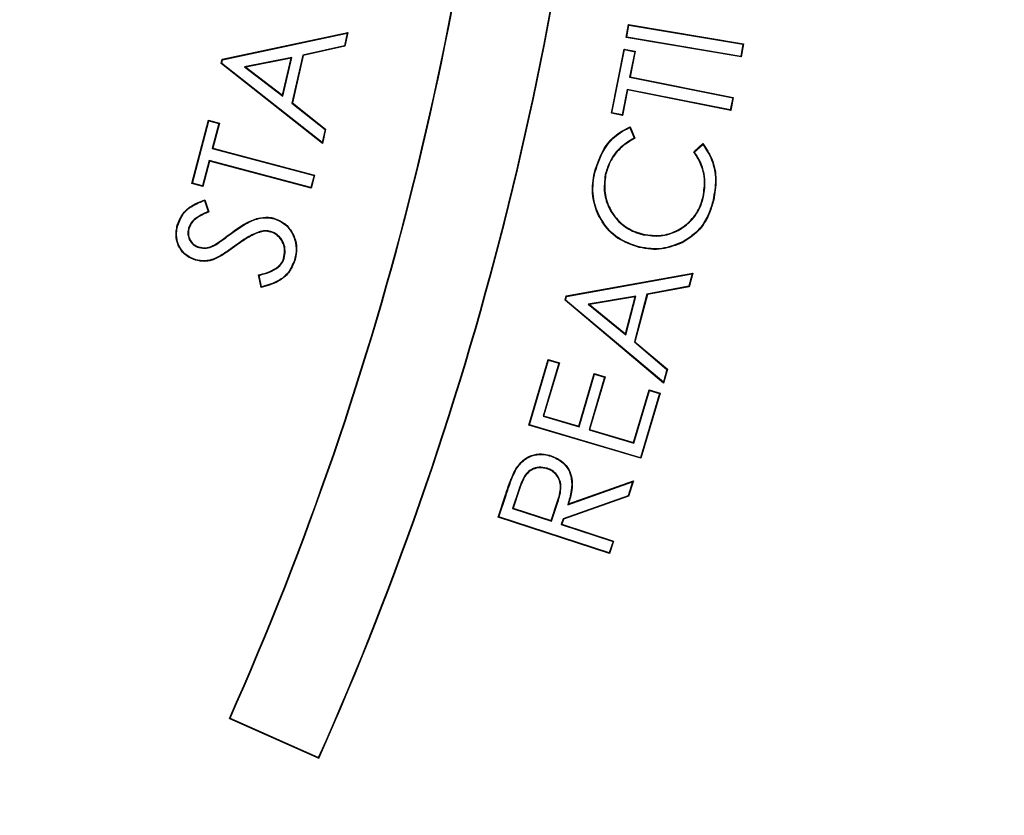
# Model space of a CAD drawing. Header units: millimetres. Extents: x 1452 to 2791, y 499 to 3301.
# Tile 26 of 38: x 2116 to 2167, y 2582 to 2623. Entities that reach past the tile are written whole.
import ezdxf

# ---------------------------------------------------------------- set-up
doc = ezdxf.new("R2010")
doc.units = ezdxf.units.MM

msp = doc.modelspace()

# ---------------------------------------------------------------- linework, layer by layer
at = {"color": 7, "linetype": 'Continuous', "lineweight": 25}
for p, q in [((2147.316, 2621.594), (2147.429, 2622.262)), ((2147.346, 2621.616), (2147.45, 2622.232)), ((2147.45, 2622.232), (2147.429, 2622.262)), ((2147.429, 2622.262), (2153.299, 2621.269)), ((2147.45, 2622.232), (2153.268, 2621.247)), ((2126.678, 2620.482), (2133.1, 2621.846)), ((2126.7, 2620.459), (2133.066, 2621.812)), ((2133.066, 2621.812), (2132.916, 2621.167)), ((2133.1, 2621.846), (2132.938, 2621.145)), ((2133.066, 2621.812), (2133.1, 2621.846)), ((2147.346, 2621.616), (2147.316, 2621.594)), ((2153.186, 2620.601), (2147.316, 2621.594)), ((2153.165, 2620.631), (2147.346, 2621.616)), ((2132.916, 2621.167), (2130.798, 2620.698)), ((2132.938, 2621.145), (2130.82, 2620.676)), ((2132.916, 2621.167), (2132.938, 2621.145)), ((2153.268, 2621.247), (2153.165, 2620.631)), ((2153.299, 2621.269), (2153.186, 2620.601)), ((2153.268, 2621.247), (2153.299, 2621.269)), ((2130.236, 2620.58), (2127.82, 2620.101)), ((2130.202, 2620.547), (2127.882, 2620.086)), ((2129.762, 2618.643), (2130.202, 2620.547)), ((2129.778, 2618.597), (2130.236, 2620.58)), ((2130.236, 2620.58), (2130.202, 2620.547)), ((2130.798, 2620.698), (2130.233, 2618.244)), ((2130.82, 2620.676), (2130.262, 2618.254)), ((2130.798, 2620.698), (2130.82, 2620.676)), ((2146.553, 2617.725), (2147.209, 2621.006)), ((2146.583, 2617.745), (2147.229, 2620.975)), ((2147.229, 2620.975), (2147.209, 2621.006)), ((2147.209, 2621.006), (2147.776, 2620.892)), ((2147.229, 2620.975), (2147.745, 2620.871)), ((2147.745, 2620.871), (2147.485, 2619.57)), ((2147.776, 2620.892), (2147.516, 2619.59)), ((2147.745, 2620.871), (2147.776, 2620.892)), ((2153.165, 2620.631), (2153.186, 2620.601)), ((2126.627, 2620.261), (2126.678, 2620.482)), ((2126.656, 2620.271), (2126.627, 2620.261)), ((2131.793, 2616.182), (2126.627, 2620.261)), ((2126.656, 2620.271), (2126.7, 2620.459)), ((2131.777, 2616.228), (2126.656, 2620.271)), ((2126.7, 2620.459), (2126.678, 2620.482)), ((2127.82, 2620.101), (2129.778, 2618.597)), ((2127.82, 2620.101), (2127.882, 2620.086)), ((2127.882, 2620.086), (2129.762, 2618.643)), ((2147.485, 2619.57), (2147.516, 2619.59)), ((2147.485, 2619.57), (2152.752, 2618.518)), ((2147.516, 2619.59), (2152.783, 2618.538)), ((2129.778, 2618.597), (2129.762, 2618.643)), ((2147.36, 2618.947), (2147.099, 2617.642)), ((2147.381, 2618.916), (2147.12, 2617.611)), ((2152.627, 2617.895), (2147.36, 2618.947)), ((2147.36, 2618.947), (2147.381, 2618.916)), ((2152.648, 2617.864), (2147.381, 2618.916)), ((2152.783, 2618.538), (2152.648, 2617.864)), ((2152.752, 2618.518), (2152.783, 2618.538)), ((2130.233, 2618.244), (2130.262, 2618.254)), ((2130.233, 2618.244), (2131.931, 2616.897)), ((2130.262, 2618.254), (2131.96, 2616.907)), ((2152.752, 2618.518), (2152.627, 2617.895)), ((2146.583, 2617.745), (2146.553, 2617.725)), ((2147.12, 2617.611), (2146.553, 2617.725)), ((2147.099, 2617.642), (2146.583, 2617.745)), ((2147.099, 2617.642), (2147.12, 2617.611)), ((2152.627, 2617.895), (2152.648, 2617.864)), ((2125.128, 2614.138), (2125.983, 2617.373)), ((2125.16, 2614.156), (2126.002, 2617.341)), ((2126.002, 2617.341), (2125.983, 2617.373)), ((2125.983, 2617.373), (2126.543, 2617.225)), ((2126.002, 2617.341), (2126.511, 2617.206)), ((2126.511, 2617.206), (2126.171, 2615.923)), ((2126.543, 2617.225), (2126.203, 2615.942)), ((2126.511, 2617.206), (2126.543, 2617.225)), ((2147.515, 2617.034), (2147.748, 2616.45)), ((2131.931, 2616.897), (2131.777, 2616.228)), ((2131.96, 2616.907), (2131.793, 2616.182)), ((2131.931, 2616.897), (2131.96, 2616.907)), ((2147.501, 2616.999), (2147.715, 2616.462)), ((2131.777, 2616.228), (2131.793, 2616.182)), ((2150.765, 2615.755), (2151.227, 2616.176)), ((2150.799, 2615.751), (2151.224, 2616.138)), ((2126.171, 2615.923), (2126.203, 2615.942)), ((2126.171, 2615.923), (2131.368, 2614.55)), ((2126.203, 2615.942), (2131.4, 2614.569)), ((2126.009, 2615.31), (2125.669, 2614.021)), ((2126.028, 2615.278), (2125.688, 2613.989)), ((2131.207, 2613.937), (2126.009, 2615.31)), ((2126.009, 2615.31), (2126.028, 2615.278)), ((2131.225, 2613.905), (2126.028, 2615.278)), ((2131.368, 2614.55), (2131.207, 2613.937)), ((2131.4, 2614.569), (2131.225, 2613.905)), ((2131.368, 2614.55), (2131.4, 2614.569)), ((2146.236, 2614.58), (2146.261, 2614.574)), ((2125.16, 2614.156), (2125.128, 2614.138)), ((2125.688, 2613.989), (2125.128, 2614.138)), ((2125.669, 2614.021), (2125.16, 2614.156)), ((2125.669, 2614.021), (2125.688, 2613.989)), ((2131.207, 2613.937), (2131.225, 2613.905)), ((2125.774, 2613.274), (2125.959, 2612.705)), ((2125.79, 2613.308), (2125.992, 2612.69)), ((2129.343, 2612.333), (2129.35, 2612.359)), ((2127.13, 2611.607), (2127.146, 2611.586)), ((2126.281, 2610.267), (2126.272, 2610.291)), ((2144.244, 2608.398), (2150.711, 2609.563)), ((2144.265, 2608.376), (2150.675, 2609.53)), ((2150.675, 2609.53), (2150.506, 2608.889)), ((2150.711, 2609.563), (2150.527, 2608.867)), ((2150.675, 2609.53), (2150.711, 2609.563)), ((2128.667, 2608.836), (2128.536, 2609.468)), ((2128.687, 2608.868), (2128.567, 2609.449)), ((2148.373, 2608.486), (2147.729, 2606.051)), ((2150.506, 2608.889), (2148.373, 2608.486)), ((2148.373, 2608.486), (2148.394, 2608.463)), ((2150.527, 2608.867), (2148.394, 2608.463)), ((2150.506, 2608.889), (2150.527, 2608.867)), ((2144.187, 2608.181), (2144.244, 2608.398)), ((2144.216, 2608.19), (2144.187, 2608.181)), ((2149.225, 2603.939), (2144.187, 2608.181)), ((2144.216, 2608.19), (2144.265, 2608.376)), ((2149.211, 2603.986), (2144.216, 2608.19)), ((2144.265, 2608.376), (2144.244, 2608.398)), ((2147.806, 2608.388), (2145.374, 2607.982)), ((2145.374, 2607.982), (2145.435, 2607.966)), ((2145.374, 2607.982), (2147.285, 2606.418)), ((2147.77, 2608.356), (2145.435, 2607.966)), ((2145.435, 2607.966), (2147.27, 2606.464)), ((2147.27, 2606.464), (2147.77, 2608.356)), ((2147.285, 2606.418), (2147.806, 2608.388)), ((2148.394, 2608.463), (2147.759, 2606.06)), ((2147.806, 2608.388), (2147.77, 2608.356)), ((2147.285, 2606.418), (2147.27, 2606.464)), ((2147.729, 2606.051), (2147.759, 2606.06)), ((2147.729, 2606.051), (2149.386, 2604.649)), ((2147.759, 2606.06), (2149.415, 2604.658)), ((2142.34, 2601.8), (2143.333, 2605.154)), ((2142.373, 2601.817), (2143.351, 2605.121)), ((2143.865, 2604.969), (2143.064, 2602.262)), ((2143.897, 2604.987), (2143.096, 2602.279)), ((2143.351, 2605.121), (2143.333, 2605.154)), ((2143.333, 2605.154), (2143.897, 2604.987)), ((2143.351, 2605.121), (2143.865, 2604.969)), ((2143.865, 2604.969), (2143.897, 2604.987)), ((2149.386, 2604.649), (2149.211, 2603.986)), ((2149.415, 2604.658), (2149.225, 2603.939)), ((2149.386, 2604.649), (2149.415, 2604.658)), ((2144.884, 2601.749), (2145.679, 2604.433)), ((2144.902, 2601.717), (2145.696, 2604.4)), ((2146.207, 2604.249), (2145.413, 2601.566)), ((2146.24, 2604.267), (2145.445, 2601.584)), ((2145.696, 2604.4), (2145.679, 2604.433)), ((2145.679, 2604.433), (2146.24, 2604.267)), ((2145.696, 2604.4), (2146.207, 2604.249)), ((2146.207, 2604.249), (2146.24, 2604.267)), ((2149.211, 2603.986), (2149.225, 2603.939)), ((2147.689, 2600.92), (2148.483, 2603.603)), ((2147.707, 2600.887), (2148.501, 2603.571)), ((2149.047, 2603.436), (2148.061, 2600.105)), ((2148.501, 2603.571), (2148.483, 2603.603)), ((2148.483, 2603.603), (2149.047, 2603.436)), ((2148.501, 2603.571), (2149.015, 2603.418)), ((2149.015, 2603.418), (2149.047, 2603.436)), ((2149.015, 2603.418), (2148.044, 2600.138)), ((2143.064, 2602.262), (2143.096, 2602.279)), ((2143.064, 2602.262), (2144.902, 2601.717)), ((2143.096, 2602.279), (2144.884, 2601.749)), ((2142.373, 2601.817), (2142.34, 2601.8)), ((2148.061, 2600.105), (2142.34, 2601.8)), ((2148.044, 2600.138), (2142.373, 2601.817)), ((2144.902, 2601.717), (2144.884, 2601.749)), ((2145.413, 2601.566), (2145.445, 2601.584)), ((2145.413, 2601.566), (2147.707, 2600.887)), ((2145.445, 2601.584), (2147.689, 2600.92)), ((2147.707, 2600.887), (2147.689, 2600.92)), ((2148.044, 2600.138), (2148.061, 2600.105)), ((2143.268, 2599.6), (2143.26, 2599.575)), ((2144.365, 2597.775), (2147.68, 2598.952)), ((2147.68, 2598.952), (2147.425, 2598.173)), ((2147.638, 2598.909), (2147.68, 2598.952)), ((2141.822, 2598.502), (2141.51, 2597.551)), ((2141.847, 2598.494), (2141.543, 2597.568)), ((2144.324, 2597.732), (2147.638, 2598.909)), ((2147.638, 2598.909), (2147.404, 2598.194)), ((2140.776, 2597.107), (2141.148, 2598.24)), ((2140.809, 2597.124), (2141.173, 2598.232)), ((2141.173, 2598.232), (2141.148, 2598.24)), ((2147.404, 2598.194), (2144.089, 2597.022)), ((2147.425, 2598.173), (2144.11, 2597.002)), ((2147.404, 2598.194), (2147.425, 2598.173)), ((2141.51, 2597.551), (2141.543, 2597.568)), ((2141.51, 2597.551), (2143.492, 2596.899)), ((2141.543, 2597.568), (2143.476, 2596.932)), ((2143.476, 2596.932), (2143.793, 2597.87)), ((2143.492, 2596.899), (2143.817, 2597.862)), ((2140.809, 2597.124), (2140.776, 2597.107)), ((2146.461, 2595.239), (2140.776, 2597.107)), ((2146.444, 2595.272), (2140.809, 2597.124)), ((2143.492, 2596.899), (2143.476, 2596.932)), ((2144.089, 2597.022), (2143.994, 2596.734)), ((2144.11, 2597.002), (2144.027, 2596.751)), ((2144.089, 2597.022), (2144.11, 2597.002)), ((2143.994, 2596.734), (2144.027, 2596.751)), ((2143.994, 2596.734), (2146.638, 2595.866)), ((2144.027, 2596.751), (2146.671, 2595.882)), ((2146.638, 2595.866), (2146.444, 2595.272)), ((2146.671, 2595.882), (2146.461, 2595.239)), ((2146.638, 2595.866), (2146.671, 2595.882)), ((2146.444, 2595.272), (2146.461, 2595.239)), ((2127.082, 2586.837), (2127.048, 2586.824)), ((2127.048, 2586.824), (2131.615, 2584.79)), ((2127.082, 2586.837), (2131.602, 2584.825)), ((2131.602, 2584.825), (2131.615, 2584.79))]:
    msp.add_line(p, q, dxfattribs=at)
at = {"color": 7, "linetype": 'Continuous', "lineweight": 25, "flags": 128}
for points in [[(2147.501, 2616.999), (2147.508, 2617.017), (2147.515, 2617.034)], [(2147.715, 2616.462), (2147.731, 2616.456), (2147.748, 2616.45)], [(2151.224, 2616.138), (2151.226, 2616.157), (2151.227, 2616.176)], [(2150.799, 2615.751), (2150.782, 2615.753), (2150.765, 2615.755)], [(2145.714, 2614.694), (2145.706, 2614.696), (2145.698, 2614.697), (2145.688, 2614.7)], [(2125.774, 2613.274), (2125.782, 2613.291), (2125.79, 2613.308)], [(2151.265, 2613.457), (2151.258, 2613.458), (2151.25, 2613.46), (2151.24, 2613.462)], [(2151.753, 2613.306), (2151.761, 2613.304), (2151.769, 2613.302), (2151.779, 2613.3)], [(2125.959, 2612.705), (2125.972, 2612.699), (2125.982, 2612.695), (2125.992, 2612.69)], [(2124.411, 2612), (2124.401, 2612.003), (2124.386, 2612.008)], [(2124.949, 2611.827), (2124.958, 2611.824), (2124.966, 2611.822), (2124.974, 2611.819)], [(2128.526, 2611.658), (2128.53, 2611.647), (2128.534, 2611.633)], [(2129.162, 2611.686), (2129.159, 2611.675), (2129.155, 2611.661)], [(2126.353, 2611.015), (2126.347, 2611.026), (2126.34, 2611.037)], [(2150.2, 2611.158), (2150.204, 2611.151), (2150.207, 2611.144), (2150.212, 2611.134)], [(2125.483, 2610.872), (2125.486, 2610.881), (2125.488, 2610.889), (2125.49, 2610.897)], [(2127.311, 2610.946), (2127.317, 2610.937), (2127.326, 2610.925)], [(2147.982, 2610.899), (2147.98, 2610.892), (2147.978, 2610.884), (2147.976, 2610.874)], [(2125.323, 2610.247), (2125.321, 2610.239), (2125.318, 2610.23), (2125.316, 2610.222)], [(2129.84, 2610.307), (2129.829, 2610.311), (2129.815, 2610.315)], [(2130.362, 2610.212), (2130.372, 2610.209), (2130.387, 2610.204)], [(2128.567, 2609.449), (2128.554, 2609.457), (2128.536, 2609.468)], [(2128.687, 2608.868), (2128.677, 2608.852), (2128.667, 2608.836)], [(2143.471, 2600.216), (2143.475, 2600.227), (2143.479, 2600.241)], [(2141.694, 2599.559), (2141.685, 2599.564), (2141.672, 2599.572)], [(2141.822, 2598.502), (2141.835, 2598.498), (2141.847, 2598.494)], [(2143.817, 2597.862), (2143.805, 2597.866), (2143.793, 2597.87)], [(2144.324, 2597.732), (2144.344, 2597.754), (2144.365, 2597.775)]]:
    msp.add_lwpolyline(points, dxfattribs=at)
at = {"color": 7, "linetype": 'Continuous', "lineweight": 25}
for centre, radius, start, end in [((1976.313, 2653.936), 165, 336, 356.11513), ((1976.313, 2653.936), 165.026, 336.00909, 356.12443), ((1976.313, 2653.936), 169.974, 336.00883, 356.16276), ((1976.313, 2653.936), 170, 336, 356.15413), ((2027.408, 2624.436), 400, 181.3609, 358.6391), ((2027.408, 2624.436), 394.279, 275.56355, 358.61935), ((2027.408, 2624.436), 394, 275.61223, 358.61837), ((2128.751, 2615.973), 19.933, 347.1078, 347.1831)]:
    msp.add_arc(centre, radius, start, end, dxfattribs=at)
at = {"color": 1, "linetype": 'Continuous', "lineweight": 25}
for radius, start, end in [(399.789, 181.36162, 358.63838), (394.79, 181.37887, 358.62113), (394.279, 275.56318, 358.61935)]:
    msp.add_arc((2027.408, 2624.436), radius, start, end, dxfattribs=at)
at = {"color": 7, "linetype": 'Continuous', "lineweight": 25}
for points, knots in [([(2617.951, 2076.157), (2622.29, 2081.486), (2631.694, 2093.036), (2645.462, 2111.369), (2659.315, 2131.065), (2672.498, 2151.216), (2686.403, 2174.067), (2700.732, 2199.77), (2715.151, 2228.449), (2728.346, 2257.709), (2740.303, 2287.495), (2751.019, 2317.747), (2760.488, 2348.411), (2768.7, 2379.434), (2775.653, 2410.762), (2781.34, 2442.344), (2785.752, 2474.128), (2788.885, 2506.064), (2790.735, 2538.1), (2791.29, 2570.186), (2790.548, 2602.268), (2788.502, 2634.294), (2785.146, 2666.211), (2780.476, 2697.964), (2774.482, 2729.495), (2767.152, 2760.744), (2758.507, 2791.657), (2748.564, 2822.177), (2737.336, 2852.248), (2724.841, 2881.816), (2712.243, 2908.408), (2699.891, 2932.131), (2688.088, 2953.116), (2675.609, 2973.706), (2662.462, 2993.874), (2648.65, 3013.594), (2634.182, 3032.846), (2619.07, 3051.597), (2603.326, 3069.816), (2586.953, 3087.475), (2569.97, 3104.558), (2552.404, 3121.04), (2534.278, 3136.895), (2515.612, 3152.11), (2496.431, 3166.677), (2476.765, 3180.581), (2456.639, 3193.803), (2436.074, 3206.33), (2415.09, 3218.151), (2393.715, 3229.249), (2371.977, 3239.608), (2349.893, 3249.213), (2327.487, 3258.052), (2304.787, 3266.107), (2281.823, 3273.362), (2258.614, 3279.796), (2235.186, 3285.406), (2211.576, 3290.189), (2188.136, 3294.083), (2164.898, 3297.127), (2141.889, 3299.337), (2118.819, 3300.824), (2103.415, 3301.151), (2095.715, 3301.315)], [0, 0, 0, 0, 0.012466, 0.027021, 0.041583, 0.056146, 0.070701, 0.090104, 0.109517, 0.128921, 0.148322, 0.16773, 0.187131, 0.20653, 0.225937, 0.245335, 0.264733, 0.284139, 0.303537, 0.322936, 0.342343, 0.361742, 0.381143, 0.400552, 0.419953, 0.439355, 0.458767, 0.47817, 0.497573, 0.516986, 0.536389, 0.550942, 0.565502, 0.580062, 0.594615, 0.609171, 0.623735, 0.638299, 0.652854, 0.667412, 0.68198, 0.696547, 0.711105, 0.725662, 0.740227, 0.754793, 0.76935, 0.783907, 0.798472, 0.813037, 0.827593, 0.842151, 0.856718, 0.871285, 0.885842, 0.900402, 0.91497, 0.929539, 0.944098, 0.95807, 0.972049, 0.986029, 1, 1, 1, 1]), ([(2095.715, 3301.005), (2101.487, 3300.897), (2113.033, 3300.68), (2133.696, 3299.627), (2157.683, 3297.657), (2184.92, 3294.299), (2212.001, 3289.856), (2239.116, 3284.276), (2266.219, 3277.524), (2293.266, 3269.587), (2319.965, 3260.55), (2346.346, 3250.407), (2372.367, 3239.161), (2397.994, 3226.828), (2423.102, 3213.471), (2447.87, 3198.988), (2472.244, 3183.363), (2496.171, 3166.591), (2519.381, 3148.84), (2541.82, 3130.147), (2563.439, 3110.52), (2584.208, 3089.994), (2604.098, 3068.614), (2623.249, 3046.21), (2641.606, 3022.789), (2659.134, 2998.384), (2675.637, 2973.273), (2690.982, 2947.703), (2705.181, 2921.728), (2718.253, 2895.404), (2730.286, 2868.589), (2741.357, 2841.101), (2751.416, 2812.962), (2760.424, 2784.199), (2768.283, 2755.101), (2775.063, 2725.343), (2780.7, 2694.952), (2785.153, 2663.964), (2788.356, 2632.822), (2790.329, 2601.307), (2791.033, 2569.458), (2790.443, 2537.32), (2788.559, 2505.232), (2785.373, 2473.087), (2780.86, 2440.931), (2775.008, 2408.812), (2767.848, 2376.959), (2759.886, 2347.296), (2751.375, 2319.799), (2742.553, 2294.418), (2732.859, 2269.35), (2722.302, 2244.641), (2710.639, 2219.798), (2697.792, 2194.874), (2683.697, 2169.932), (2668.645, 2145.53), (2652.638, 2121.749), (2635.784, 2098.58), (2623.784, 2083.74), (2617.789, 2076.325)], [0, 0, 0, 0, 0.0104784, 0.0209568, 0.0375463, 0.0541492, 0.070752, 0.0873413, 0.1043797, 0.1214325, 0.1384857, 0.1555245, 0.1727161, 0.1899218, 0.2071277, 0.2243195, 0.2419822, 0.2596602, 0.277338, 0.2950003, 0.3126507, 0.3303169, 0.3479833, 0.3656341, 0.3837967, 0.4019751, 0.4201543, 0.4383179, 0.4560855, 0.4738668, 0.4916484, 0.5094163, 0.5276366, 0.5458713, 0.5641061, 0.5823265, 0.6012508, 0.6201906, 0.6391309, 0.6580559, 0.6774864, 0.6969327, 0.7163793, 0.7358101, 0.7555452, 0.7752969, 0.7950484, 0.8147832, 0.8310246, 0.8472809, 0.8635416, 0.879797, 0.8960378, 0.9133437, 0.9306765, 0.9480219, 0.9653661, 0.9826961, 1, 1, 1, 1]), ([(2618.185, 2076.166), (2622.485, 2081.449), (2631.85, 2092.954), (2645.582, 2111.237), (2659.436, 2130.932), (2672.62, 2151.083), (2686.527, 2173.933), (2700.858, 2199.634), (2715.28, 2228.312), (2728.477, 2257.572), (2740.437, 2287.356), (2751.156, 2317.607), (2760.629, 2348.27), (2768.845, 2379.292), (2775.802, 2410.618), (2781.494, 2442.199), (2785.91, 2473.983), (2789.049, 2505.919), (2790.904, 2537.955), (2791.465, 2570.04), (2790.729, 2602.122), (2788.69, 2634.149), (2785.34, 2666.067), (2780.677, 2697.82), (2774.69, 2729.353), (2767.368, 2760.604), (2758.731, 2791.518), (2748.797, 2822.041), (2737.576, 2852.115), (2725.09, 2881.686), (2712.5, 2908.282), (2700.155, 2932.009), (2688.359, 2952.998), (2675.887, 2973.592), (2662.746, 2993.764), (2648.942, 3013.489), (2634.48, 3032.747), (2619.376, 3051.503), (2603.638, 3069.728), (2587.273, 3087.394), (2570.297, 3104.483), (2552.738, 3120.973), (2534.619, 3136.836), (2515.959, 3152.058), (2496.785, 3166.634), (2477.125, 3180.547), (2457.005, 3193.778), (2436.446, 3206.314), (2415.468, 3218.145), (2394.098, 3229.253), (2372.365, 3239.623), (2350.286, 3249.238), (2327.884, 3258.089), (2305.189, 3266.157), (2282.228, 3273.423), (2259.023, 3279.87), (2235.599, 3285.494), (2211.991, 3290.289), (2186.488, 3294.546), (2159.08, 3298.001), (2129.786, 3300.515), (2110.199, 3301.118), (2100.408, 3301.42)], [0, 0, 0, 0, 0.0123904, 0.0269842, 0.041586, 0.0561881, 0.0707823, 0.0902383, 0.1097033, 0.1291598, 0.1486127, 0.1680741, 0.1875273, 0.2069783, 0.2264373, 0.2458885, 0.265339, 0.2847974, 0.3042479, 0.3236992, 0.3431585, 0.3626096, 0.382063, 0.4015246, 0.4209776, 0.4404329, 0.459897, 0.4793523, 0.4988081, 0.5182727, 0.5377284, 0.5523205, 0.5669204, 0.58152, 0.5961119, 0.610707, 0.6253105, 0.6399136, 0.6545083, 0.6691059, 0.6837124, 0.6983189, 0.7129165, 0.7275127, 0.7421176, 0.7567225, 0.7713189, 0.7859149, 0.8005194, 0.8151238, 0.8297197, 0.844317, 0.8589231, 0.8735289, 0.8881259, 0.9027246, 0.9173325, 0.9319404, 0.9465393, 0.9643568, 0.9821826, 1, 1, 1, 1]), ([(2617.363, 2080.515), (2623.202, 2087.795), (2634.889, 2102.366), (2651.315, 2125.091), (2666.926, 2148.403), (2681.616, 2172.31), (2695.386, 2196.734), (2707.908, 2221.047), (2719.254, 2245.183), (2729.508, 2269.086), (2738.952, 2293.329), (2747.574, 2317.868), (2755.446, 2342.914), (2762.535, 2368.457), (2768.815, 2394.482), (2774.215, 2420.712), (2778.729, 2447.101), (2782.552, 2475.077), (2785.498, 2504.641), (2787.374, 2535.777), (2788.029, 2566.962), (2787.449, 2598.415), (2785.584, 2630.093), (2782.394, 2661.95), (2777.892, 2693.647), (2772.238, 2724.224), (2765.548, 2753.653), (2757.956, 2781.928), (2749.276, 2809.888), (2739.436, 2837.716), (2728.412, 2865.363), (2716.19, 2892.781), (2702.879, 2919.687), (2688.647, 2945.755), (2673.539, 2970.964), (2657.607, 2995.297), (2640.709, 3018.971), (2622.698, 3042.147), (2603.541, 3064.75), (2583.233, 3086.713), (2561.996, 3107.779), (2540.261, 3127.536), (2518.112, 3146.009), (2495.647, 3163.249), (2472.504, 3179.569), (2448.512, 3195.079), (2423.681, 3209.728), (2398.032, 3223.463), (2371.836, 3236.125), (2345.683, 3247.445), (2319.641, 3257.474), (2293.772, 3266.276), (2267.575, 3274.042), (2240.855, 3280.807), (2213.638, 3286.516), (2185.959, 3291.135), (2158.113, 3294.611), (2136.044, 3296.446), (2116.409, 3297.521), (2099.219, 3298.069), (2076.143, 3298.103), (2050.633, 3297.197), (2022.696, 3295.087), (1994.978, 3291.579), (1966.951, 3287.709), (1940.956, 3279.598), (1919.387, 3280.988), (1912.802, 3274.403), (1912.801, 3274.403)], [0, 0, 0, 0, 0.015312, 0.030647, 0.045994, 0.061342, 0.076679, 0.091993, 0.106207, 0.120434, 0.134664, 0.148892, 0.163106, 0.177738, 0.192381, 0.207029, 0.221673, 0.236305, 0.253353, 0.270415, 0.287476, 0.304524, 0.322021, 0.339534, 0.357045, 0.374542, 0.390543, 0.406557, 0.42257, 0.438572, 0.454978, 0.471398, 0.487818, 0.504224, 0.520121, 0.53603, 0.551939, 0.567835, 0.584181, 0.600543, 0.616905, 0.633251, 0.648728, 0.664217, 0.679707, 0.695184, 0.711085, 0.727, 0.742914, 0.758815, 0.773749, 0.788695, 0.803641, 0.818575, 0.833911, 0.849261, 0.86461, 0.879947, 0.885588, 0.896876, 0.908164, 0.923448, 0.93876, 0.954086, 0.96941, 0.984719, 1, 1, 1, 1, 1]), ([(2275.452, 2737.57), (2276.775, 2734.72), (2280.592, 2726.495), (2285.745, 2712.37), (2290.968, 2695.283), (2295.017, 2677.831), (2297.923, 2660.175), (2299.664, 2642.429), (2300.255, 2624.632), (2299.685, 2606.779), (2297.942, 2588.953), (2295.034, 2571.288), (2290.988, 2553.911), (2285.832, 2536.869), (2279.562, 2520.157), (2272.187, 2503.841), (2263.759, 2488.041), (2254.345, 2472.869), (2243.99, 2458.383), (2232.699, 2444.574), (2220.491, 2431.485), (2207.443, 2419.218), (2193.655, 2407.862), (2179.201, 2397.462), (2164.082, 2388.022), (2148.322, 2379.56), (2132.023, 2372.144), (2115.304, 2365.832), (2098.269, 2360.645), (2080.927, 2356.575), (2063.283, 2353.664), (2045.409, 2351.829), (2033.41, 2351.61), (2027.408, 2351.5)], [0, 0, 0, 0, 0.017284, 0.049897, 0.082632, 0.115586, 0.14841, 0.181046, 0.21365, 0.246348, 0.279281, 0.312154, 0.344807, 0.377404, 0.410079, 0.44297, 0.47588, 0.508564, 0.541164, 0.573813, 0.606665, 0.6396, 0.672307, 0.704903, 0.737534, 0.77033, 0.803284, 0.836015, 0.868614, 0.90122, 0.933977, 0.966974, 1, 1, 1, 1]), ([(2093.111, 2361.928), (2094.627, 2362.274), (2101.871, 2363.925), (2114.574, 2368.011), (2131.133, 2374.202), (2147.253, 2381.556), (2162.881, 2389.947), (2177.914, 2399.351), (2192.296, 2409.705), (2205.959, 2420.977), (2218.851, 2433.119), (2230.926, 2446.062), (2242.123, 2459.753), (2252.417, 2474.167), (2261.77, 2489.235), (2270.124, 2504.904), (2277.411, 2521.051), (2283.624, 2537.605), (2288.737, 2554.503), (2292.745, 2571.726), (2295.633, 2589.208), (2297.363, 2606.882), (2297.926, 2624.613), (2297.342, 2642.318), (2295.612, 2659.913), (2292.734, 2677.37), (2288.744, 2694.625), (2283.573, 2711.571), (2278.46, 2725.596), (2274.668, 2733.775), (2273.36, 2736.594)], [0, 0, 0, 0, 0.0098361, 0.0470065, 0.0842866, 0.1216802, 0.1590163, 0.1964574, 0.2337951, 0.2710741, 0.308455, 0.3457762, 0.3830028, 0.4202931, 0.4577756, 0.4951457, 0.5325647, 0.5697952, 0.6069522, 0.6441936, 0.6816128, 0.7189887, 0.7564832, 0.7937879, 0.8309997, 0.8682763, 0.9056682, 0.9429691, 0.9803398, 1, 1, 1, 1]), ([(2145.688, 2614.7), (2145.847, 2615.185), (2146.108, 2615.984), (2146.872, 2616.719), (2147.339, 2616.948), (2147.515, 2617.034)], [0, 0, 0, 0, 0.4914154, 0.8091587, 1, 1, 1, 1]), ([(2145.714, 2614.694), (2145.871, 2615.175), (2146.13, 2615.967), (2146.879, 2616.69), (2147.334, 2616.916), (2147.501, 2616.999)], [0, 0, 0, 0, 0.49526, 0.815373, 1, 1, 1, 1]), ([(2147.715, 2616.462), (2147.456, 2616.302), (2146.939, 2615.983), (2146.446, 2615.29), (2146.298, 2614.791), (2146.236, 2614.58)], [0, 0, 0, 0, 0.367878, 0.733685, 1, 1, 1, 1]), ([(2147.748, 2616.45), (2147.488, 2616.292), (2146.973, 2615.978), (2146.474, 2615.289), (2146.325, 2614.789), (2146.261, 2614.574)], [0, 0, 0, 0, 0.367429, 0.728782, 1, 1, 1, 1]), ([(2151.224, 2616.138), (2151.391, 2615.882), (2151.75, 2615.335), (2151.928, 2614.324), (2151.811, 2613.643), (2151.753, 2613.306)], [0, 0, 0, 0, 0.305501, 0.656108, 1, 1, 1, 1]), ([(2151.227, 2616.176), (2151.397, 2615.923), (2151.769, 2615.366), (2151.957, 2614.338), (2151.837, 2613.639), (2151.779, 2613.3)], [0, 0, 0, 0, 0.299967, 0.6594596, 1, 1, 1, 1]), ([(2151.24, 2613.462), (2151.283, 2613.764), (2151.375, 2614.417), (2151.118, 2615.212), (2150.846, 2615.63), (2150.765, 2615.755)], [0, 0, 0, 0, 0.377145, 0.814357, 1, 1, 1, 1]), ([(2151.265, 2613.457), (2151.309, 2613.758), (2151.402, 2614.414), (2151.148, 2615.21), (2150.877, 2615.629), (2150.799, 2615.751)], [0, 0, 0, 0, 0.37727, 0.819511, 1, 1, 1, 1]), ([(2147.976, 2610.874), (2147.59, 2611.003), (2146.84, 2611.255), (2146.068, 2612.115), (2145.621, 2613.097), (2145.552, 2613.99), (2145.654, 2614.52), (2145.688, 2614.7)], [0, 0, 0, 0, 0.24255, 0.471927, 0.674018, 0.888972, 1, 1, 1, 1]), ([(2147.982, 2610.899), (2147.6, 2611.027), (2146.856, 2611.277), (2146.091, 2612.129), (2145.647, 2613.103), (2145.579, 2613.989), (2145.679, 2614.514), (2145.714, 2614.694)], [0, 0, 0, 0, 0.242143, 0.471615, 0.673531, 0.88854, 1, 1, 1, 1]), ([(2146.236, 2614.58), (2146.203, 2614.274), (2146.139, 2613.684), (2146.427, 2612.804), (2146.961, 2612.092), (2147.611, 2611.685), (2148.029, 2611.568), (2148.181, 2611.526)], [0, 0, 0, 0, 0.228327, 0.440001, 0.675489, 0.88211, 1, 1, 1, 1]), ([(2146.261, 2614.574), (2146.229, 2614.268), (2146.167, 2613.68), (2146.456, 2612.807), (2146.987, 2612.105), (2147.629, 2611.706), (2148.039, 2611.592), (2148.187, 2611.552)], [0, 0, 0, 0, 0.230796, 0.44239, 0.678004, 0.884401, 1, 1, 1, 1]), ([(2124.386, 2612.008), (2124.47, 2612.226), (2124.625, 2612.628), (2125.16, 2613.061), (2125.565, 2613.22), (2125.79, 2613.308)], [0, 0, 0, 0, 0.346258, 0.637079, 1, 1, 1, 1]), ([(2124.411, 2612), (2124.496, 2612.219), (2124.663, 2612.651), (2125.208, 2613.051), (2125.595, 2613.204), (2125.774, 2613.274)], [0, 0, 0, 0, 0.3557421, 0.703144, 1, 1, 1, 1]), ([(2148.181, 2611.526), (2148.484, 2611.482), (2149.06, 2611.399), (2149.891, 2611.66), (2150.595, 2612.148), (2151.072, 2612.785), (2151.211, 2613.268), (2151.265, 2613.457)], [0, 0, 0, 0, 0.22493, 0.427043, 0.628445, 0.854742, 1, 1, 1, 1]), ([(2148.187, 2611.552), (2148.49, 2611.508), (2149.064, 2611.426), (2149.889, 2611.689), (2150.584, 2612.174), (2151.051, 2612.804), (2151.187, 2613.279), (2151.24, 2613.462)], [0, 0, 0, 0, 0.227294, 0.42951, 0.631002, 0.857231, 1, 1, 1, 1]), ([(2151.753, 2613.306), (2151.693, 2613.089), (2151.534, 2612.515), (2151.043, 2611.707), (2150.465, 2611.33), (2150.2, 2611.158)], [0, 0, 0, 0, 0.247787, 0.655527, 1, 1, 1, 1]), ([(2151.779, 2613.3), (2151.718, 2613.081), (2151.557, 2612.502), (2151.062, 2611.688), (2150.479, 2611.308), (2150.212, 2611.134)], [0, 0, 0, 0, 0.247814, 0.655345, 1, 1, 1, 1]), ([(2125.959, 2612.705), (2125.764, 2612.618), (2125.461, 2612.484), (2125.111, 2612.193), (2124.994, 2611.966), (2124.953, 2611.841), (2124.949, 2611.827)], [0, 0, 0, 0, 0.461898, 0.713921, 0.967592, 1, 1, 1, 1]), ([(2125.992, 2612.69), (2125.817, 2612.613), (2125.525, 2612.482), (2125.137, 2612.205), (2125.03, 2611.952), (2124.974, 2611.819)], [0, 0, 0, 0, 0.416012, 0.694942, 1, 1, 1, 1]), ([(2125.316, 2610.222), (2125.154, 2610.288), (2124.828, 2610.42), (2124.491, 2610.812), (2124.327, 2611.266), (2124.304, 2611.672), (2124.363, 2611.914), (2124.386, 2612.008)], [0, 0, 0, 0, 0.231853, 0.466017, 0.666651, 0.870798, 1, 1, 1, 1]), ([(2125.323, 2610.247), (2125.165, 2610.311), (2124.846, 2610.44), (2124.515, 2610.824), (2124.354, 2611.268), (2124.33, 2611.667), (2124.388, 2611.907), (2124.411, 2612)], [0, 0, 0, 0, 0.231058, 0.464433, 0.664841, 0.868583, 1, 1, 1, 1]), ([(2127.13, 2611.607), (2127.394, 2611.798), (2127.854, 2612.133), (2128.56, 2612.412), (2129.057, 2612.434), (2129.292, 2612.374), (2129.35, 2612.359)], [0, 0, 0, 0, 0.401352, 0.701338, 0.925365, 1, 1, 1, 1]), ([(2127.146, 2611.586), (2127.407, 2611.776), (2127.863, 2612.107), (2128.561, 2612.385), (2129.053, 2612.407), (2129.284, 2612.348), (2129.343, 2612.333)], [0, 0, 0, 0, 0.401783, 0.702086, 0.92475, 1, 1, 1, 1]), ([(2129.343, 2612.333), (2129.508, 2612.267), (2129.84, 2612.133), (2130.197, 2611.726), (2130.426, 2611.232), (2130.479, 2610.703), (2130.398, 2610.364), (2130.362, 2610.212)], [0, 0, 0, 0, 0.202201, 0.405433, 0.602487, 0.820659, 1, 1, 1, 1]), ([(2129.35, 2612.359), (2129.519, 2612.29), (2129.857, 2612.154), (2130.221, 2611.738), (2130.453, 2611.235), (2130.505, 2610.699), (2130.423, 2610.357), (2130.387, 2610.204)], [0, 0, 0, 0, 0.203162, 0.407358, 0.604751, 0.822823, 1, 1, 1, 1]), ([(2124.949, 2611.827), (2124.932, 2611.731), (2124.9, 2611.547), (2124.99, 2611.277), (2125.136, 2611.059), (2125.318, 2610.928), (2125.437, 2610.887), (2125.483, 2610.872)], [0, 0, 0, 0, 0.237533, 0.455964, 0.688252, 0.881007, 1, 1, 1, 1]), ([(2124.974, 2611.819), (2124.958, 2611.723), (2124.927, 2611.542), (2125.019, 2611.279), (2125.17, 2611.056), (2125.353, 2610.943), (2125.464, 2610.906), (2125.49, 2610.897)], [0, 0, 0, 0, 0.2463204, 0.464543, 0.6985725, 0.9272866, 1, 1, 1, 1]), ([(2126.34, 2611.037), (2126.409, 2611.083), (2126.548, 2611.174), (2126.809, 2611.366), (2127.003, 2611.512), (2127.13, 2611.607)], [0, 0, 0, 0, 0.254875, 0.509514, 1, 1, 1, 1]), ([(2126.353, 2611.015), (2126.422, 2611.06), (2126.561, 2611.151), (2126.823, 2611.344), (2127.017, 2611.49), (2127.146, 2611.586)], [0, 0, 0, 0, 0.254009, 0.507787, 1, 1, 1, 1]), ([(2128.526, 2611.658), (2128.415, 2611.613), (2128.193, 2611.523), (2127.785, 2611.284), (2127.499, 2611.08), (2127.311, 2610.946)], [0, 0, 0, 0, 0.254276, 0.508392, 1, 1, 1, 1]), ([(2128.534, 2611.633), (2128.423, 2611.588), (2128.201, 2611.498), (2127.796, 2611.26), (2127.512, 2611.058), (2127.326, 2610.925)], [0, 0, 0, 0, 0.255764, 0.511355, 1, 1, 1, 1]), ([(2129.162, 2611.686), (2129.109, 2611.699), (2128.959, 2611.734), (2128.739, 2611.721), (2128.585, 2611.676), (2128.526, 2611.658)], [0, 0, 0, 0, 0.255214, 0.712899, 1, 1, 1, 1]), ([(2129.155, 2611.661), (2129.102, 2611.673), (2128.954, 2611.708), (2128.739, 2611.694), (2128.591, 2611.65), (2128.534, 2611.633)], [0, 0, 0, 0, 0.261553, 0.720655, 1, 1, 1, 1]), ([(2129.815, 2610.315), (2129.841, 2610.448), (2129.89, 2610.705), (2129.807, 2611.093), (2129.61, 2611.401), (2129.371, 2611.586), (2129.212, 2611.641), (2129.155, 2611.661)], [0, 0, 0, 0, 0.2426914, 0.468755, 0.6964397, 0.8918663, 1, 1, 1, 1]), ([(2129.84, 2610.307), (2129.866, 2610.44), (2129.917, 2610.701), (2129.834, 2611.097), (2129.633, 2611.416), (2129.387, 2611.608), (2129.222, 2611.665), (2129.162, 2611.686)], [0, 0, 0, 0, 0.236659, 0.464102, 0.693151, 0.889219, 1, 1, 1, 1]), ([(2125.483, 2610.872), (2125.616, 2610.849), (2125.866, 2610.806), (2126.158, 2610.913), (2126.307, 2610.99), (2126.353, 2611.015)], [0, 0, 0, 0, 0.4409495, 0.8255122, 1, 1, 1, 1]), ([(2125.49, 2610.897), (2125.601, 2610.876), (2125.824, 2610.834), (2126.115, 2610.921), (2126.277, 2611.005), (2126.34, 2611.037)], [0, 0, 0, 0, 0.378241, 0.758623, 1, 1, 1, 1]), ([(2150.212, 2611.134), (2149.86, 2610.993), (2149.328, 2610.778), (2148.554, 2610.767), (2148.17, 2610.838), (2147.976, 2610.874)], [0, 0, 0, 0, 0.490741, 0.741448, 1, 1, 1, 1]), ([(2150.2, 2611.158), (2149.851, 2611.017), (2149.324, 2610.805), (2148.556, 2610.794), (2148.175, 2610.864), (2147.982, 2610.899)], [0, 0, 0, 0, 0.4900256, 0.7410757, 1, 1, 1, 1]), ([(2127.311, 2610.946), (2127.227, 2610.885), (2127.06, 2610.763), (2126.724, 2610.526), (2126.452, 2610.385), (2126.272, 2610.291)], [0, 0, 0, 0, 0.2526367, 0.5053005, 1, 1, 1, 1]), ([(2127.326, 2610.925), (2127.242, 2610.864), (2127.075, 2610.742), (2126.738, 2610.504), (2126.464, 2610.361), (2126.281, 2610.267)], [0, 0, 0, 0, 0.2511687, 0.5023642, 1, 1, 1, 1]), ([(2126.281, 2610.267), (2126.203, 2610.241), (2126.046, 2610.189), (2125.719, 2610.144), (2125.476, 2610.191), (2125.316, 2610.222)], [0, 0, 0, 0, 0.251916, 0.504374, 1, 1, 1, 1]), ([(2126.272, 2610.291), (2126.194, 2610.265), (2126.037, 2610.214), (2125.715, 2610.171), (2125.478, 2610.217), (2125.323, 2610.247)], [0, 0, 0, 0, 0.256319, 0.51321, 1, 1, 1, 1]), ([(2128.536, 2609.468), (2128.719, 2609.516), (2129.085, 2609.612), (2129.52, 2609.85), (2129.746, 2610.123), (2129.799, 2610.27), (2129.815, 2610.315)], [0, 0, 0, 0, 0.35304, 0.709415, 0.909735, 1, 1, 1, 1]), ([(2128.567, 2609.449), (2128.742, 2609.496), (2129.094, 2609.59), (2129.518, 2609.819), (2129.76, 2610.09), (2129.819, 2610.251), (2129.84, 2610.307)], [0, 0, 0, 0, 0.3389509, 0.6805342, 0.8876922, 1, 1, 1, 1]), ([(2130.387, 2610.204), (2130.296, 2609.987), (2130.122, 2609.567), (2129.504, 2609.059), (2128.98, 2608.92), (2128.667, 2608.836)], [0, 0, 0, 0, 0.301848, 0.583041, 1, 1, 1, 1]), ([(2130.362, 2610.212), (2130.271, 2609.994), (2130.097, 2609.578), (2129.49, 2609.085), (2128.985, 2608.949), (2128.687, 2608.868)], [0, 0, 0, 0, 0.309239, 0.592802, 1, 1, 1, 1]), ([(2141.672, 2599.572), (2141.802, 2599.744), (2142.047, 2600.067), (2142.583, 2600.315), (2143.074, 2600.352), (2143.359, 2600.274), (2143.479, 2600.241)], [0, 0, 0, 0, 0.306552, 0.575931, 0.821268, 1, 1, 1, 1]), ([(2141.694, 2599.559), (2141.825, 2599.731), (2142.069, 2600.051), (2142.6, 2600.292), (2143.079, 2600.324), (2143.356, 2600.248), (2143.471, 2600.216)], [0, 0, 0, 0, 0.312045, 0.581183, 0.825605, 1, 1, 1, 1]), ([(2143.471, 2600.216), (2143.686, 2600.121), (2144.043, 2599.962), (2144.381, 2599.523), (2144.546, 2599.031), (2144.529, 2598.41), (2144.397, 2597.973), (2144.324, 2597.732)], [0, 0, 0, 0, 0.232326, 0.386881, 0.541476, 0.747077, 1, 1, 1, 1]), ([(2143.479, 2600.241), (2143.694, 2600.146), (2144.054, 2599.987), (2144.399, 2599.546), (2144.571, 2599.048), (2144.558, 2598.433), (2144.432, 2598.005), (2144.365, 2597.775)], [0, 0, 0, 0, 0.23312, 0.391396, 0.549735, 0.757729, 1, 1, 1, 1]), ([(2141.148, 2598.24), (2141.186, 2598.353), (2141.262, 2598.58), (2141.418, 2599.032), (2141.571, 2599.356), (2141.672, 2599.572)], [0, 0, 0, 0, 0.2506821, 0.5013776, 1, 1, 1, 1]), ([(2141.173, 2598.232), (2141.211, 2598.345), (2141.287, 2598.572), (2141.443, 2599.022), (2141.594, 2599.345), (2141.694, 2599.559)], [0, 0, 0, 0, 0.251706, 0.503425, 1, 1, 1, 1]), ([(2143.268, 2599.6), (2143.126, 2599.629), (2142.862, 2599.682), (2142.487, 2599.564), (2142.18, 2599.326), (2141.978, 2598.947), (2141.876, 2598.656), (2141.822, 2598.502)], [0, 0, 0, 0, 0.207385, 0.387049, 0.551678, 0.761633, 1, 1, 1, 1]), ([(2143.26, 2599.575), (2143.142, 2599.602), (2142.906, 2599.654), (2142.555, 2599.565), (2142.272, 2599.378), (2142.024, 2599.012), (2141.919, 2598.705), (2141.847, 2598.494)], [0, 0, 0, 0, 0.176843, 0.354843, 0.520355, 0.669661, 1, 1, 1, 1]), ([(2143.793, 2597.87), (2143.874, 2598.127), (2143.988, 2598.488), (2143.919, 2598.978), (2143.753, 2599.259), (2143.526, 2599.469), (2143.345, 2599.541), (2143.26, 2599.575)], [0, 0, 0, 0, 0.390968, 0.552145, 0.714302, 0.865208, 1, 1, 1, 1]), ([(2143.817, 2597.862), (2143.898, 2598.118), (2144.013, 2598.482), (2143.946, 2598.978), (2143.78, 2599.269), (2143.546, 2599.488), (2143.359, 2599.564), (2143.268, 2599.6)], [0, 0, 0, 0, 0.383115, 0.545331, 0.70853, 0.859768, 1, 1, 1, 1]), ([(2096.394, 2228.987), (2102.697, 2230.215), (2115.314, 2232.672), (2134.031, 2237.477), (2152.536, 2243.09), (2170.749, 2249.578), (2188.4, 2256.826), (2205.462, 2264.797), (2223.051, 2274.011), (2241.255, 2284.772), (2259.909, 2297.249), (2277.875, 2310.754), (2295.069, 2325.226), (2311.41, 2340.604), (2326.882, 2356.896), (2341.424, 2374.11), (2355.015, 2392.21), (2367.584, 2411.079), (2379.072, 2430.624), (2389.425, 2450.751), (2398.503, 2471.193), (2406.328, 2491.882), (2412.962, 2512.746), (2418.333, 2533.427), (2422.489, 2553.841), (2425.611, 2573.91), (2426.836, 2587.39), (2427.448, 2594.127)], [0, 0, 0, 0, 0.036366, 0.072797, 0.109253, 0.14569, 0.182061, 0.217087, 0.252112, 0.294275, 0.33657, 0.378931, 0.421291, 0.463583, 0.505745, 0.548258, 0.590909, 0.633633, 0.676359, 0.719015, 0.761531, 0.802764, 0.844027, 0.885259, 0.923498, 0.961761, 1, 1, 1, 1]), ([(2451.831, 2592.386), (2451.037, 2581.682), (2449.831, 2571.003), (2446.58, 2549.695), (2444.536, 2539.066), (2439.578, 2517.863), (2436.69, 2507.395), (2431.746, 2491.893), (2429.996, 2486.759), (2426.291, 2476.557), (2424.336, 2471.49), (2421.25, 2463.939), (2420.196, 2461.428), (2418.042, 2456.44), (2416.942, 2453.96), (2413.577, 2446.562), (2411.244, 2441.686), (2403.987, 2427.222), (2398.805, 2417.795), (2387.791, 2399.351), (2381.96, 2390.333), (2369.659, 2372.698), (2363.189, 2364.081), (2352.986, 2351.47), (2349.501, 2347.319), (2344.145, 2341.173), (2342.338, 2339.138), (2338.696, 2335.111), (2336.859, 2333.118), (2327.592, 2323.25), (2319.924, 2315.673), (2308.036, 2304.785), (2304.008, 2301.236), (2295.822, 2294.3), (2291.663, 2290.912), (2278.99, 2280.993), (2270.281, 2274.703), (2252.329, 2262.78), (2243.086, 2257.146), (2224.052, 2246.561), (2214.371, 2241.671), (2194.686, 2232.682), (2184.681, 2228.584), (2169.432, 2223.03), (2164.308, 2221.278), (2156.561, 2218.8), (2153.968, 2217.999), (2150.064, 2216.836), (2148.108, 2216.263), (2145.819, 2215.612), (2144.673, 2215.29), (2144.182, 2215.154), (2143.854, 2215.063), (2143.688, 2215.017), (2143.526, 2214.972)], [0, 0, 0, 0, 0.0625, 0.0625, 0.125, 0.125, 0.1875, 0.1875, 0.21875, 0.21875, 0.25, 0.25, 0.265625, 0.265625, 0.28125, 0.28125, 0.3125, 0.3125, 0.375, 0.375, 0.4375, 0.4375, 0.5, 0.5, 0.53125, 0.53125, 0.546875, 0.546875, 0.5625, 0.5625, 0.625, 0.625, 0.65625, 0.65625, 0.6875, 0.6875, 0.75, 0.75, 0.8125, 0.8125, 0.875, 0.875, 0.9375, 0.9375, 0.96875, 0.96875, 0.984375, 0.984375, 0.992188, 0.996094, 0.998047, 0.999023, 0.999023, 1, 1, 1, 1])]:
    msp.add_open_spline(points, degree=3, knots=knots, dxfattribs=at)
at = {"color": 1, "linetype": 'Continuous', "lineweight": 25}
for points, knots in [([(2318.158, 2757.484), (2318.532, 2756.723), (2321.896, 2749.889), (2327.144, 2736.488), (2333.517, 2718.075), (2338.431, 2700.022), (2342.188, 2682.47), (2344.959, 2664.705), (2346.738, 2646.815), (2347.514, 2628.882), (2347.272, 2610.93), (2345.986, 2592.99), (2343.676, 2575.093), (2340.361, 2557.325), (2336.061, 2539.77), (2330.793, 2522.51), (2324.567, 2505.599), (2317.373, 2489.074), (2309.244, 2472.954), (2300.214, 2457.288), (2290.327, 2442.148), (2279.63, 2427.604), (2268.163, 2413.724), (2255.934, 2400.543), (2242.98, 2388.064), (2229.332, 2376.305), (2215.055, 2365.319), (2200.213, 2355.158), (2184.925, 2345.908), (2169.217, 2337.586), (2153.13, 2330.174), (2136.638, 2323.64), (2119.809, 2318.036), (2102.737, 2313.3), (2091.179, 2310.961), (2085.408, 2309.793)], [0, 0, 0, 0, 0.004375, 0.039308, 0.074136, 0.104917, 0.135797, 0.166726, 0.197654, 0.228532, 0.259314, 0.290258, 0.3213, 0.352393, 0.383487, 0.414531, 0.445475, 0.476434, 0.507491, 0.538598, 0.569705, 0.600762, 0.631722, 0.662567, 0.693508, 0.724499, 0.75549, 0.786431, 0.817276, 0.847653, 0.878123, 0.908639, 0.939156, 0.969624, 1, 1, 1, 1]), ([(2084.849, 2319.862), (2091.467, 2321.251), (2104.723, 2324.033), (2124.22, 2329.865), (2143.343, 2336.861), (2161.945, 2345.097), (2179.088, 2354.063), (2194.804, 2363.571), (2209.184, 2373.416), (2223.016, 2384.06), (2236.239, 2395.453), (2248.79, 2407.542), (2260.638, 2420.314), (2271.748, 2433.761), (2282.111, 2447.851), (2291.689, 2462.52), (2300.438, 2477.698), (2308.313, 2493.315), (2315.282, 2509.325), (2321.313, 2525.706), (2326.416, 2542.425), (2330.582, 2559.431), (2333.793, 2576.642), (2336.03, 2593.978), (2337.275, 2611.355), (2337.51, 2628.744), (2336.759, 2646.114), (2335.035, 2663.442), (2332.351, 2680.648), (2328.713, 2697.649), (2323.923, 2715.237), (2317.726, 2733.14), (2312.65, 2746.104), (2309.443, 2752.612), (2309.119, 2753.269)], [0, 0, 0, 0, 0.036095, 0.072306, 0.108558, 0.14477, 0.180866, 0.211789, 0.242808, 0.273877, 0.304946, 0.335966, 0.366888, 0.397925, 0.42906, 0.460245, 0.491429, 0.522563, 0.5536, 0.584617, 0.615732, 0.646898, 0.678063, 0.709178, 0.740194, 0.771044, 0.801992, 0.83299, 0.863988, 0.894937, 0.925788, 0.961261, 0.996088, 1, 1, 1, 1]), ([(2300.262, 2749.139), (2302.293, 2744.495), (2306.628, 2734.583), (2311.998, 2718.907), (2316.745, 2702.319), (2320.481, 2685.457), (2323.222, 2668.421), (2324.933, 2651.289), (2325.586, 2634.282), (2325.183, 2617.437), (2323.786, 2600.781), (2321.415, 2584.2), (2318.093, 2567.771), (2313.844, 2551.569), (2308.345, 2534.607), (2301.375, 2516.978), (2292.75, 2498.812), (2282.918, 2481.204), (2271.939, 2464.267), (2260.415, 2448.837), (2248.526, 2434.858), (2236.456, 2422.224), (2223.638, 2410.258), (2210.131, 2399.026), (2195.993, 2388.593), (2181.427, 2379.115), (2166.465, 2370.604), (2151.162, 2363.028), (2135.403, 2356.314), (2119.267, 2350.497), (2102.835, 2345.616), (2085.325, 2341.509), (2066.738, 2338.379), (2047.121, 2336.401), (2027.511, 2335.734), (2007.99, 2336.394), (1988.634, 2338.337), (1969.435, 2341.534), (1950.521, 2345.961), (1931.996, 2351.599), (1913.926, 2358.453), (1896.352, 2366.462), (1879.338, 2375.576), (1862.987, 2385.725), (1847.263, 2396.946), (1832.237, 2409.24), (1817.952, 2422.565), (1804.551, 2436.755), (1792.148, 2451.738), (1781.816, 2465.783), (1776.036, 2475.049), (1773.664, 2478.852)], [0, 0, 0, 0, 0.017274, 0.036877, 0.056546, 0.076248, 0.095947, 0.115611, 0.13521, 0.154241, 0.17333, 0.192453, 0.211578, 0.230674, 0.249708, 0.27247, 0.295306, 0.318165, 0.341, 0.363761, 0.383342, 0.402991, 0.422672, 0.44235, 0.461992, 0.481569, 0.500493, 0.519483, 0.538505, 0.557525, 0.576511, 0.595432, 0.617191, 0.638975, 0.660733, 0.682151, 0.703643, 0.725161, 0.746655, 0.768075, 0.789464, 0.810923, 0.832408, 0.853871, 0.875264, 0.897121, 0.919045, 0.940995, 0.962923, 0.984784, 1, 1, 1, 1]), ([(1777.865, 2480.811), (1779.953, 2477.419), (1785.372, 2468.619), (1795.355, 2455.147), (1807.581, 2440.36), (1820.81, 2426.366), (1834.908, 2413.221), (1849.734, 2401.095), (1865.247, 2390.029), (1881.376, 2380.021), (1898.159, 2371.034), (1915.495, 2363.135), (1933.318, 2356.377), (1951.589, 2350.818), (1970.24, 2346.453), (1989.172, 2343.3), (2008.259, 2341.384), (2027.509, 2340.733), (2046.846, 2341.39), (2066.19, 2343.341), (2084.52, 2346.428), (2101.789, 2350.477), (2117.996, 2355.291), (2133.911, 2361.027), (2149.454, 2367.648), (2164.547, 2375.117), (2179.307, 2383.51), (2193.678, 2392.858), (2207.628, 2403.149), (2220.957, 2414.228), (2233.605, 2426.03), (2245.514, 2438.49), (2257.248, 2452.278), (2268.623, 2467.498), (2279.461, 2484.206), (2289.168, 2501.576), (2297.684, 2519.496), (2304.566, 2536.884), (2309.996, 2553.613), (2314.193, 2569.59), (2317.475, 2585.79), (2319.82, 2602.14), (2321.204, 2618.565), (2321.608, 2635.179), (2320.968, 2651.952), (2319.286, 2668.851), (2316.586, 2685.656), (2312.906, 2702.29), (2308.225, 2718.653), (2303.04, 2733.829), (2298.894, 2743.327), (2297.017, 2747.626)], [0, 0, 0, 0, 0.0137511, 0.035675, 0.057667, 0.07968, 0.1016679, 0.1235884, 0.1450308, 0.1665433, 0.1880775, 0.2095859, 0.2310248, 0.2524856, 0.2740209, 0.2955804, 0.3171136, 0.3385727, 0.3603716, 0.3821968, 0.403996, 0.4229574, 0.441984, 0.4610454, 0.4801085, 0.4991391, 0.518103, 0.5377336, 0.5574297, 0.5771615, 0.5968961, 0.6165984, 0.6362331, 0.6590662, 0.6819725, 0.7049042, 0.7278114, 0.7506452, 0.7697333, 0.7888829, 0.8080615, 0.8272373, 0.8463805, 0.8654643, 0.885121, 0.9048426, 0.9245994, 0.9443587, 0.9640859, 0.9837464, 1, 1, 1, 1]), ([(2288.251, 2743.538), (2288.852, 2742.169), (2291.75, 2735.576), (2296.028, 2723.426), (2301.014, 2707.154), (2304.952, 2690.627), (2307.951, 2673.915), (2309.991, 2657.041), (2311.072, 2640.085), (2311.183, 2623.123), (2310.315, 2606.139), (2308.431, 2589.162), (2305.534, 2572.223), (2301.651, 2555.441), (2296.8, 2538.896), (2291.002, 2522.666), (2284.287, 2506.858), (2276.658, 2491.501), (2268.155, 2476.611), (2258.786, 2462.181), (2248.596, 2448.28), (2237.625, 2434.981), (2225.932, 2422.329), (2213.444, 2410.421), (2200.145, 2399.334), (2186.104, 2389.076), (2171.406, 2379.717), (2156.142, 2371.321), (2140.226, 2363.875), (2123.678, 2357.449), (2106.547, 2352.055), (2089.064, 2347.767), (2071.345, 2344.605), (2055.104, 2342.801), (2040.446, 2341.958), (2031.754, 2341.971), (2027.408, 2341.978)], [0, 0, 0, 0, 0.007982, 0.038436, 0.068794, 0.099047, 0.129394, 0.159788, 0.190182, 0.220529, 0.250783, 0.2814, 0.312116, 0.342882, 0.373648, 0.404363, 0.43498, 0.465307, 0.495732, 0.526206, 0.556678, 0.587101, 0.617426, 0.647653, 0.678011, 0.708435, 0.738858, 0.769212, 0.799437, 0.830469, 0.861606, 0.892778, 0.923916, 0.954949, 0.977474, 1, 1, 1, 1]), ([(2027.408, 2346.862), (2027.408, 2346.862), (2031.699, 2346.862), (2040.284, 2346.824), (2054.744, 2347.652), (2070.754, 2349.422), (2088.209, 2352.535), (2105.431, 2356.759), (2122.306, 2362.079), (2138.608, 2368.416), (2154.285, 2375.76), (2169.32, 2384.04), (2183.797, 2393.268), (2197.627, 2403.382), (2210.727, 2414.313), (2223.037, 2426.061), (2234.572, 2438.547), (2245.401, 2451.678), (2255.46, 2465.399), (2264.708, 2479.639), (2273.101, 2494.332), (2280.631, 2509.482), (2287.259, 2525.078), (2292.983, 2541.088), (2297.772, 2557.409), (2301.607, 2573.962), (2304.469, 2590.67), (2306.332, 2607.415), (2307.193, 2624.169), (2307.086, 2640.904), (2306.024, 2657.637), (2304.013, 2674.289), (2301.054, 2690.784), (2297.17, 2707.098), (2292.242, 2723.158), (2288.157, 2734.819), (2285.448, 2740.999), (2285, 2742.022)], [0, 0, 0, 0, 0, 0.022593, 0.045186, 0.076234, 0.107387, 0.138576, 0.169728, 0.200775, 0.231013, 0.26138, 0.291815, 0.322252, 0.352623, 0.382863, 0.413265, 0.443765, 0.474315, 0.504867, 0.535369, 0.565773, 0.596472, 0.627269, 0.658116, 0.688964, 0.719762, 0.750462, 0.780801, 0.811235, 0.841715, 0.872196, 0.902628, 0.932967, 0.963408, 0.993946, 1, 1, 1, 1])]:
    msp.add_open_spline(points, degree=3, knots=knots, dxfattribs=at)

doc.saveas('drawing.dxf')
